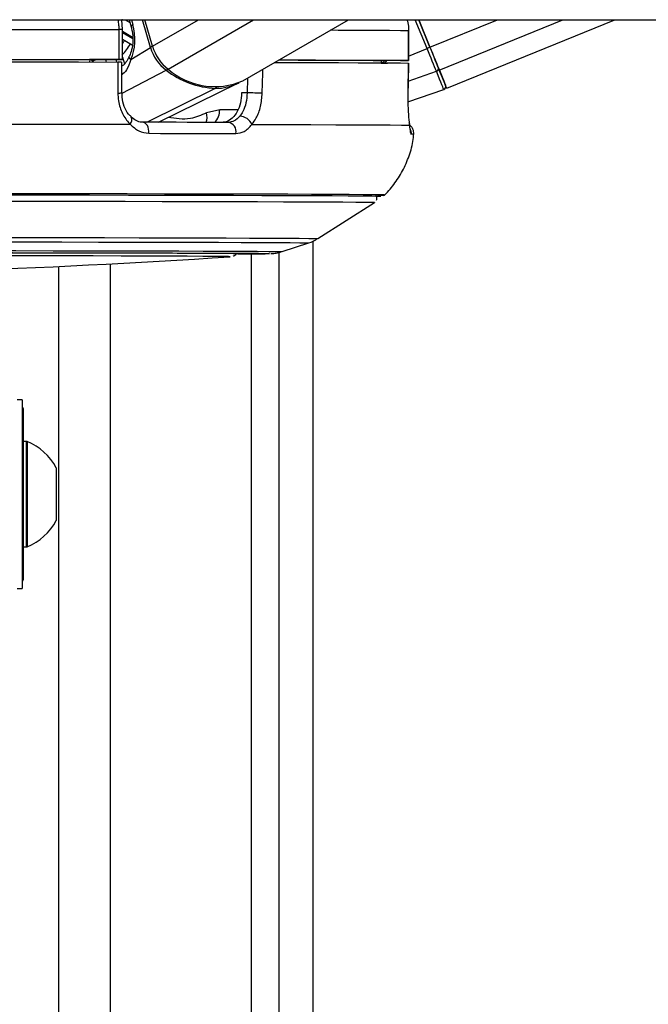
# Model space of a CAD drawing. Header units: millimetres. Extents: x 20 to 26059, y 28 to 17777.
# Tile 69 of 72: x 22630 to 22756, y 6573 to 6769. Entities that reach past the tile are written whole.
import ezdxf

# ---------------------------------------------------------------- set-up
doc = ezdxf.new("R2010")
doc.units = ezdxf.units.MM
doc.header["$LTSCALE"] = 2

msp = doc.modelspace()

# ---------------------------------------------------------------- linework, layer by layer
at = {"color": 7, "linetype": 'Continuous', "lineweight": 25}
for p, q in [((22570.12, 6769.33), (25025.24, 6769.33)), ((22651.03, 6767.37), (22650.91, 6769.3)), ((22652.33, 6769.33), (22652.74, 6767.93)), ((22657.01, 6764.03), (22655.48, 6769.33)), ((22675.06, 6757.15), (22696.1, 6769.33)), ((22712.4, 6763.83), (22710.16, 6769.33)), ((22710.16, 6769.33), (22712.4, 6763.82)), ((22715.74, 6755.63), (22749.32, 6769.33)), ((22650.26, 6767.37), (22650.26, 6761.37)), ((22651.05, 6761.37), (22651.05, 6767.37)), ((22708.12, 6767.18), (22708.12, 6761.18)), ((22708.14, 6767.18), (22708.12, 6767.18)), ((22708.14, 6761.18), (22708.14, 6767.18)), ((22651.05, 6765.42), (22652.96, 6764.28)), ((22652.68, 6761.37), (22656.62, 6763.79)), ((22650.46, 6761.37), (22644.46, 6761.36)), ((22644.47, 6761.37), (22644.46, 6760.88)), ((22650.89, 6754.73), (22650.88, 6760.87)), ((22702.66, 6761.19), (22702.65, 6760.73)), ((22702.65, 6760.68), (22703.94, 6760.68)), ((22706.14, 6761.18), (22702.66, 6761.18)), ((22708.01, 6754.51), (22708.11, 6760.68)), ((22708.08, 6760.68), (22708.09, 6760.68)), ((22658.2, 6748.86), (22674.07, 6756.63)), ((22650.89, 6754.73), (22650.89, 6754.74)), ((22675.9, 6754.71), (22674.8, 6754.71)), ((22708, 6752.93), (22715.14, 6755.42)), ((22708, 6754.51), (22708.02, 6754.51)), ((22670.42, 6751.36), (22667.79, 6750.71)), ((22652.72, 6749.93), (22652.7, 6749.95)), ((22690.03, 6725.63), (22701.34, 6732.86)), ((22682.87, 6723.03), (22688.19, 6724.76)), ((22689.06, 2354.33), (22689.06, 6725.11)), ((22631, 6693.41), (22630, 6693.41)), ((22631, 6693.41), (22631, 6655.81)), ((22631.2, 6691.71), (22631.2, 6657.51)), ((22631.96, 6685.11), (22631.2, 6685.11)), ((22631.76, 6685.11), (22631.2, 6685.11)), ((22631.76, 6685.11), (22631.76, 6664.11)), ((22631.96, 6685.11), (22631.96, 6664.11)), ((22637.8, 6679.86), (22637.8, 6669.36)), ((22631.2, 6664.11), (22631.96, 6664.11)), ((22631.2, 6664.11), (22631.76, 6664.11)), ((22630, 6655.81), (22631, 6655.81))]:
    msp.add_line(p, q, dxfattribs=at)
at = {"color": 8, "linetype": 'Continuous', "lineweight": 25}
for p, q in [((22651.53, 6769.33), (22652.5, 6768.76)), ((22652.8, 6769.33), (22653.09, 6768.35)), ((22656.62, 6763.79), (22655.02, 6769.33)), ((22657.01, 6764.03), (22666.17, 6769.33)), ((22660.15, 6759.47), (22677.17, 6769.33)), ((22711.82, 6763.59), (22709.47, 6769.33)), ((22712.4, 6763.83), (22725.89, 6769.33)), ((22714.26, 6759.26), (22738.94, 6769.33)), ((22653.03, 6765.78), (22651.05, 6766.96)), ((22651.05, 6766.76), (22653.05, 6765.57)), ((22651.05, 6761.82), (22651.42, 6760.53)), ((22708.14, 6762.08), (22711.82, 6763.59)), ((22645.01, 6760.98), (22645.04, 6760.88)), ((22645.18, 6760.88), (22645.13, 6761.05)), ((22647.62, 6761.36), (22647.76, 6760.88)), ((22649.89, 6760.87), (22649.75, 6761.37)), ((22705.91, 6761.17), (22705.91, 6761.18)), ((22650.94, 6754.63), (22659.74, 6759.25)), ((22708.05, 6757.03), (22713.67, 6759.05)), ((22675.97, 6757.67), (22675.9, 6754.71)), ((22655.86, 6748.86), (22669.55, 6755.63)), ((22674.04, 6751.36), (22670.42, 6751.36)), ((22701.34, 6732.86), (22701.34, 6732.86)), ((22702.42, 6734.04), (22702.42, 6734.04)), ((22702.6, 6734.04), (22702.6, 6734.04)), ((22689.05, 2354.33), (22689.05, 6725.11)), ((22676.78, 2354.33), (22676.78, 6722.58)), ((22682.25, 6722.87), (22682.25, 2354.33)), ((22648.53, 6720.58), (22648.53, 2354.33)), ((22672.51, 6722.01), (22672.51, 6722.02)), ((22638.33, 2354.33), (22638.33, 6720.07))]:
    msp.add_line(p, q, dxfattribs=at)
at = {"color": 8, "linetype": 'Continuous', "lineweight": 25, "flags": 128}
for points in [[(22653.09, 6768.35), (22652.93, 6768.24), (22652.81, 6768.13), (22652.75, 6768.04), (22652.73, 6767.95), (22652.74, 6767.93)], [(22692.55, 6767.28), (22694.1, 6767.27), (22698.08, 6767.25), (22701.48, 6767.23), (22704.29, 6767.22), (22706.51, 6767.2), (22708.12, 6767.18)], [(22652.68, 6761.37), (22652.53, 6761.54), (22652.43, 6761.7), (22652.38, 6761.85), (22652.38, 6761.99), (22652.4, 6762.05)], [(22645.13, 6761.05), (22645.07, 6761.22), (22645, 6761.36)], [(22650.84, 6760.01), (22650.86, 6760.02), (22650.98, 6760.11)], [(22678.91, 6754.64), (22679, 6758.64), (22679.02, 6759.44)], [(22652.56, 6748.47), (22652.73, 6748.8), (22652.85, 6749.11), (22652.89, 6749.4), (22652.87, 6749.65), (22652.78, 6749.85), (22652.72, 6749.93)], [(22703.3, 6734.33), (22703.22, 6734.34), (22703.16, 6734.34)], [(22559.5, 6725.89), (22569.14, 6725.89), (22578.72, 6725.88), (22588.21, 6725.88), (22597.53, 6725.88), (22606.65, 6725.87), (22615.51, 6725.86), (22624.07, 6725.85), (22632.27, 6725.84), (22640.07, 6725.83), (22647.44, 6725.82), (22654.32, 6725.81), (22660.69, 6725.79), (22666.5, 6725.78), (22671.73, 6725.76), (22676.35, 6725.74), (22680.32, 6725.73), (22683.64, 6725.71), (22686.28, 6725.69), (22688.23, 6725.67), (22689.47, 6725.65), (22690.01, 6725.64), (22690.03, 6725.63)], [(22559.5, 6725.01), (22569, 6725.01), (22578.45, 6725.01), (22587.8, 6725.01), (22597, 6725), (22605.99, 6725), (22614.72, 6724.99), (22623.16, 6724.98), (22631.24, 6724.97), (22638.94, 6724.96), (22646.2, 6724.95), (22652.99, 6724.94), (22659.26, 6724.92), (22665, 6724.91), (22670.15, 6724.89), (22674.7, 6724.87), (22678.62, 6724.86), (22681.9, 6724.84), (22684.5, 6724.82), (22686.42, 6724.8), (22687.65, 6724.79), (22688.17, 6724.77), (22688.19, 6724.76)], [(22559.5, 6723.27), (22568.83, 6723.27), (22578.1, 6723.27), (22587.27, 6723.27), (22596.29, 6723.26), (22605.09, 6723.26), (22613.63, 6723.25), (22621.86, 6723.24), (22629.73, 6723.23), (22637.2, 6723.22), (22644.22, 6723.21), (22650.76, 6723.19), (22656.78, 6723.18), (22662.24, 6723.17), (22667.11, 6723.15), (22671.36, 6723.13), (22674.98, 6723.12), (22677.93, 6723.1), (22680.2, 6723.08), (22681.79, 6723.06), (22682.67, 6723.05), (22682.87, 6723.03)], [(22680.38, 6722.64), (22680.31, 6722.63), (22680.28, 6722.63)]]:
    msp.add_lwpolyline(points, dxfattribs=at)
at = {"color": 7, "linetype": 'Continuous', "lineweight": 25, "flags": 128}
for points in [[(22579.77, 6767.43), (22589.27, 6767.43), (22598.66, 6767.42), (22607.88, 6767.42), (22616.9, 6767.41), (22625.68, 6767.4), (22634.19, 6767.4), (22642.4, 6767.39), (22650.26, 6767.37)], [(22714.26, 6759.26), (22714.1, 6759.68), (22713.9, 6760.15), (22713.69, 6760.68), (22713.45, 6761.25), (22713.2, 6761.86), (22712.94, 6762.5), (22712.68, 6763.16), (22712.4, 6763.83)], [(22712.4, 6763.82), (22712.65, 6763.23), (22712.89, 6762.64), (22713.12, 6762.07), (22713.34, 6761.52), (22713.55, 6761.01), (22713.74, 6760.54), (22713.92, 6760.11), (22714.07, 6759.74)], [(22713.67, 6759.05), (22713.5, 6759.46), (22713.31, 6759.93), (22713.1, 6760.46), (22712.86, 6761.03), (22712.62, 6761.63), (22712.36, 6762.27), (22712.09, 6762.92), (22711.82, 6763.59)], [(22579.77, 6761.43), (22589.27, 6761.43), (22598.66, 6761.42), (22607.88, 6761.42), (22616.9, 6761.41), (22625.68, 6761.4), (22634.19, 6761.4), (22642.4, 6761.39), (22650.26, 6761.37)], [(22579.98, 6760.93), (22589.43, 6760.93), (22598.76, 6760.92), (22607.93, 6760.92), (22616.9, 6760.91), (22625.63, 6760.9), (22634.1, 6760.9), (22642.26, 6760.89), (22650.08, 6760.87)], [(22582.5, 6761.42), (22590.81, 6761.42), (22599.01, 6761.41), (22607.08, 6761.41), (22614.99, 6761.4), (22622.7, 6761.4), (22630.21, 6761.39), (22637.47, 6761.38), (22644.47, 6761.37)], [(22650.08, 6760.87), (22650.09, 6756.88), (22650.1, 6754.7)], [(22650.26, 6761.37), (22650.57, 6761.37), (22650.81, 6761.37), (22650.97, 6761.37), (22651.04, 6761.37), (22651.02, 6761.37), (22650.92, 6761.37), (22650.73, 6761.37), (22650.46, 6761.37)], [(22681.39, 6760.81), (22684.6, 6760.8), (22689.63, 6760.79), (22694.13, 6760.77), (22698.08, 6760.75), (22701.46, 6760.74), (22704.27, 6760.72), (22706.48, 6760.7), (22708.09, 6760.68)], [(22682.22, 6761.29), (22686.09, 6761.28), (22689.99, 6761.26), (22693.46, 6761.25), (22696.47, 6761.23), (22699.01, 6761.22), (22701.08, 6761.2), (22702.66, 6761.19)], [(22682.25, 6761.31), (22684.51, 6761.3), (22689.57, 6761.29), (22694.1, 6761.27), (22698.08, 6761.25), (22701.48, 6761.23), (22704.29, 6761.22), (22706.51, 6761.2), (22708.12, 6761.18)], [(22708.12, 6761.18), (22708.13, 6761.18), (22708.05, 6761.18), (22707.89, 6761.18), (22707.65, 6761.18), (22707.33, 6761.18), (22706.97, 6761.18), (22706.56, 6761.18), (22706.14, 6761.18)], [(22708.09, 6760.68), (22708.03, 6756.68), (22708, 6754.51)], [(22715.14, 6755.42), (22715.12, 6755.48), (22715.05, 6755.66), (22714.93, 6755.95), (22714.76, 6756.35), (22714.56, 6756.87), (22714.3, 6757.49), (22714.01, 6758.22), (22713.67, 6759.05)], [(22714.07, 6759.74), (22714.4, 6758.94), (22714.68, 6758.23), (22714.93, 6757.62), (22715.13, 6757.12), (22715.29, 6756.73), (22715.41, 6756.44), (22715.48, 6756.27), (22715.5, 6756.21)], [(22715.74, 6755.63), (22715.74, 6755.63), (22715.64, 6755.86), (22715.36, 6756.56), (22714.9, 6757.7), (22714.26, 6759.26)], [(22576.68, 6748.53), (22586.96, 6748.53), (22597.11, 6748.52), (22607.08, 6748.52), (22616.82, 6748.51), (22626.28, 6748.5), (22635.42, 6748.49), (22644.2, 6748.48), (22652.56, 6748.47)], [(22656.3, 6746.65), (22656.3, 6747.07), (22656.24, 6747.48), (22656.13, 6747.86), (22655.98, 6748.2), (22655.77, 6748.48), (22655.54, 6748.69), (22655.28, 6748.82), (22655.01, 6748.86)], [(22672.13, 6748.83), (22670.15, 6748.83), (22668.12, 6748.84), (22666.04, 6748.84), (22663.92, 6748.84), (22661.76, 6748.85), (22659.55, 6748.85), (22657.3, 6748.86), (22655.01, 6748.86)], [(22676.86, 6748.42), (22683.03, 6748.41), (22688.61, 6748.39), (22693.57, 6748.37), (22697.88, 6748.35), (22701.52, 6748.33), (22704.48, 6748.31), (22706.74, 6748.29), (22708.29, 6748.27)], [(22656.3, 6746.65), (22658.62, 6746.64), (22660.9, 6746.64), (22663.14, 6746.64), (22665.33, 6746.63), (22667.48, 6746.63), (22669.58, 6746.62), (22671.64, 6746.62), (22673.65, 6746.61)], [(22702.6, 6734.04), (22702.58, 6734.05), (22702.05, 6734.06), (22700.8, 6734.08), (22698.85, 6734.1), (22696.21, 6734.12), (22692.89, 6734.14), (22688.9, 6734.16), (22684.26, 6734.18), (22679.01, 6734.19), (22673.16, 6734.21), (22666.74, 6734.23), (22659.79, 6734.24), (22652.34, 6734.25), (22644.43, 6734.27), (22636.09, 6734.28), (22627.37, 6734.29), (22618.32, 6734.3), (22608.97, 6734.3), (22599.37, 6734.31), (22589.58, 6734.31), (22579.64, 6734.32), (22569.59, 6734.32), (22559.5, 6734.32)], [(22702.42, 6734.04), (22702.4, 6734.05), (22701.87, 6734.06), (22700.62, 6734.08), (22698.68, 6734.1), (22696.04, 6734.12), (22692.72, 6734.14), (22688.73, 6734.16), (22684.11, 6734.18), (22678.86, 6734.19), (22673.01, 6734.21), (22666.61, 6734.23), (22659.66, 6734.24), (22652.22, 6734.25), (22644.32, 6734.27), (22635.99, 6734.28), (22627.29, 6734.29), (22618.24, 6734.3), (22608.91, 6734.3), (22599.32, 6734.31), (22589.54, 6734.31), (22579.61, 6734.32), (22569.58, 6734.32), (22559.5, 6734.32)], [(22703.16, 6734.34), (22702.52, 6734.36), (22701.12, 6734.38), (22699.03, 6734.4), (22696.27, 6734.41), (22692.83, 6734.43), (22688.75, 6734.45), (22684.04, 6734.47), (22678.72, 6734.48), (22672.82, 6734.5), (22666.37, 6734.52), (22659.39, 6734.53), (22651.93, 6734.54), (22644.02, 6734.56), (22635.7, 6734.57), (22627.01, 6734.58), (22617.99, 6734.58), (22608.68, 6734.59), (22599.13, 6734.6), (22589.4, 6734.6), (22579.51, 6734.61), (22569.53, 6734.61), (22561.2, 6734.61)], [(22559.5, 6733.14), (22569.5, 6733.14), (22579.46, 6733.14), (22589.31, 6733.13), (22599.02, 6733.13), (22608.53, 6733.12), (22617.8, 6733.12), (22626.77, 6733.11), (22635.42, 6733.1), (22643.68, 6733.09), (22651.52, 6733.07), (22658.91, 6733.06), (22665.8, 6733.05), (22672.16, 6733.03), (22677.95, 6733.01), (22683.16, 6733), (22687.76, 6732.98), (22691.71, 6732.96), (22695, 6732.94), (22697.62, 6732.92), (22699.55, 6732.91), (22700.79, 6732.89), (22701.32, 6732.87), (22701.34, 6732.86)], [(22559.5, 6722.88), (22568.75, 6722.88), (22577.95, 6722.87), (22587.04, 6722.87), (22595.97, 6722.87), (22604.69, 6722.86), (22613.14, 6722.85), (22621.28, 6722.84), (22629.05, 6722.83), (22636.42, 6722.82), (22643.33, 6722.81), (22649.75, 6722.8), (22655.65, 6722.78), (22660.98, 6722.77), (22665.71, 6722.75), (22669.82, 6722.74), (22673.28, 6722.72), (22676.07, 6722.7), (22678.18, 6722.69), (22679.6, 6722.67), (22680.31, 6722.65), (22680.38, 6722.64)], [(22559.5, 6722.87), (22568.52, 6722.86), (22577.49, 6722.86), (22586.34, 6722.86), (22595.03, 6722.85), (22603.5, 6722.85), (22611.71, 6722.84), (22619.58, 6722.83), (22627.09, 6722.82), (22634.18, 6722.81), (22640.81, 6722.8), (22646.94, 6722.79), (22652.53, 6722.77), (22657.55, 6722.76), (22661.96, 6722.74), (22665.74, 6722.73), (22668.87, 6722.71), (22671.32, 6722.69), (22673.08, 6722.68), (22674.14, 6722.66), (22674.5, 6722.64), (22674.5, 6722.64)], [(22672.51, 6722.02), (22672.2, 6722.03), (22671.18, 6722.05), (22669.45, 6722.07), (22667.03, 6722.08), (22663.93, 6722.1), (22660.17, 6722.12), (22655.77, 6722.13), (22650.76, 6722.15), (22645.18, 6722.16), (22639.05, 6722.17), (22632.43, 6722.18), (22625.34, 6722.2)], [(22672.46, 6722.01), (22672.51, 6722.01), (22672.51, 6722.01)]]:
    msp.add_lwpolyline(points, dxfattribs=at)
at = {"color": 8, "linetype": 'Continuous', "lineweight": 25}
for centre, radius, start, end in [((22650.4, 6704.99), 62.38, 89.4077, 90.1331), ((22642.71, 6770.05), 11.34, 316.4477, 330.7047), ((22641.37, 6770.8), 11.51, 327.2505, 330.8666), ((22657.48, 6762.28), 1.74, 105.0747, 119.7506), ((22643.58, 6760.56), 1.49, 16.0078, 32.1044), ((22659.21, 6760.15), 1.04, 300.3022, 323.8106), ((22650.27, 6759.61), 4.92, 267.9088, 277.147), ((22669.33, 6756.05), 0.474, 298.299, 334.2416), ((22664.93, 6749.92), 2.97, 338.6645, 15.5327), ((22667.13, 6751.23), 3.29, 313.2783, 2.138), ((22706.67, 6746.66), 2.01, 353.8003, 24.5295), ((22708.78, 6743.6), 2.85, 82.1856, 92.3295)]:
    msp.add_arc(centre, radius, start, end, dxfattribs=at)
at = {"color": 7, "linetype": 'Continuous', "lineweight": 25}
for centre, radius, start, end in [((22664.96, 6766.18), 8.68, 196.0192, 232.9827), ((22665.4, 6766.44), 8.73, 196.0192, 232.9827), ((22745.3, 6681.98), 88.21, 111.899, 112.3088), ((22641.32, 6767.49), 7.49, 299.5467, 300.6094), ((22699.89, 6765.37), 5.47, 301.0401, 309.9639), ((22670.33, 6772.85), 17.24, 232.0823, 267.4172), ((22669.44, 6770.07), 14.1, 228.7769, 293.5297), ((22713.53, 6759.59), 0.56, 284.5335, 15.6447), ((22669.69, 6765.71), 10.08, 269.253, 297.1189), ((22714.94, 6755.98), 0.6, 289.2026, 22.2027), ((22666.95, 6306.79), 448.02, 88.4701, 88.8548), ((22674.32, 6747.26), 2.79, 24.6211, 87.6809), ((22671.82, 6746.99), 1.87, 348.4047, 80.4099), ((22702.04, 6754.97), 20.68, 269.7113, 273.494), ((22673.49, 7073.02), 350.45, 270.093, 271.1099), ((22559.5, 8411.8), 1693.56, 266.17542, 273.82458), ((22630.8, 6691.71), 0.4, 0, 60), ((22627.8, 6674.61), 11.29, 27.7009, 68.3898), ((22627.8, 6674.61), 11.29, 291.6102, 332.2991), ((22630.8, 6657.51), 0.4, 300, 360)]:
    msp.add_arc(centre, radius, start, end, dxfattribs=at)
msp.add_ellipse((22648.53, 6765.55), major_axis=(-0.18, 7.38), ratio=0.672592, start_param=4.094691, end_param=5.085357, dxfattribs=at)
at = {"color": 8, "linetype": 'Continuous', "lineweight": 25}
for points, knots in [([(22650.07, 6769.33), (22650.14, 6768.97), (22650.27, 6768.32), (22650.26, 6767.66), (22650.26, 6767.37)], [0, 0, 0, 0, 0.570946, 1, 1, 1, 1]), ([(22651.01, 6769.33), (22650.98, 6769.33), (22650.95, 6769.33), (22650.92, 6769.3), (22650.91, 6769.3)], [0, 0, 0, 0, 0.814996, 1, 1, 1, 1]), ([(22645.7, 6761.36), (22645.59, 6761.3), (22645.37, 6761.19), (22645.21, 6761.09), (22645.13, 6761.05)], [0, 0, 0, 0, 0.546981, 1, 1, 1, 1]), ([(22703.29, 6760.72), (22703.32, 6760.74), (22703.52, 6760.84), (22703.66, 6761.02), (22703.77, 6761.18)], [0, 0, 0, 0, 0.166473, 1, 1, 1, 1]), ([(22667.79, 6750.71), (22666.72, 6750.26), (22664.22, 6749.18), (22661.62, 6749.58), (22660.13, 6749.8)], [0, 0, 0, 0, 0.4256891, 1, 1, 1, 1])]:
    msp.add_open_spline(points, degree=3, knots=knots, dxfattribs=at)
at = {"color": 7, "linetype": 'Continuous', "lineweight": 25}
for points, knots in [([(22652.74, 6767.93), (22652.81, 6767.64), (22653.04, 6766.75), (22653.14, 6765.14), (22652.92, 6763.39), (22652.56, 6762.46), (22652.4, 6762.05)], [0, 0, 0, 0, 0.153784, 0.459117, 0.76533, 1, 1, 1, 1]), ([(22707.8, 6769.33), (22707.93, 6768.9), (22708.13, 6768.2), (22708.12, 6767.47), (22708.12, 6767.18)], [0, 0, 0, 0, 0.610027, 1, 1, 1, 1]), ([(22652.4, 6762.06), (22652.37, 6761.99), (22652.15, 6761.49), (22651.7, 6760.76), (22651.25, 6760.21), (22650.91, 6760.11), (22650.83, 6760.09)], [0, 0, 0, 0, 0.068713, 0.462957, 0.877906, 1, 1, 1, 1]), ([(22650.85, 6760.87), (22650.85, 6760.87), (22650.85, 6760.87), (22650.6, 6760.87), (22650.26, 6760.87), (22650.08, 6760.87)], [0, 0, 0, 0, 0.246344, 0.611984, 1, 1, 1, 1]), ([(22652.68, 6761.37), (22652.44, 6760.62), (22652.01, 6759.29), (22651.18, 6758.57), (22650.81, 6758.25)], [0, 0, 0, 0, 0.566074, 1, 1, 1, 1]), ([(22650.1, 6754.7), (22650.12, 6754.17), (22650.19, 6752.74), (22650.92, 6750.54), (22651.91, 6749.11), (22652.52, 6748.51), (22652.56, 6748.47)], [0, 0, 0, 0, 0.220493, 0.593656, 0.970348, 1, 1, 1, 1]), ([(22652.74, 6749.99), (22652.56, 6750.15), (22652.01, 6750.63), (22651.34, 6751.98), (22650.89, 6753.49), (22650.93, 6754.44), (22650.94, 6754.74)], [0, 0, 0, 0, 0.1665402, 0.5083692, 0.8443644, 1, 1, 1, 1]), ([(22674.8, 6754.71), (22674.75, 6754.04), (22674.64, 6752.7), (22673.96, 6750.93), (22672.98, 6749.6), (22671.91, 6748.92), (22671.2, 6748.85), (22670.93, 6748.83)], [0, 0, 0, 0, 0.215288, 0.430555, 0.64649, 0.863795, 1, 1, 1, 1]), ([(22675.9, 6754.71), (22675.85, 6754.05), (22675.73, 6752.71), (22675.17, 6751.1), (22674.65, 6750.36), (22674.43, 6750.05)], [0, 0, 0, 0, 0.370015, 0.740315, 1, 1, 1, 1]), ([(22676.86, 6748.42), (22677.16, 6748.83), (22677.88, 6749.82), (22678.68, 6751.97), (22678.83, 6753.75), (22678.91, 6754.64)], [0, 0, 0, 0, 0.260354, 0.63069, 1, 1, 1, 1]), ([(22708, 6754.51), (22707.99, 6753.97), (22707.98, 6752.54), (22708.07, 6750.34), (22708.21, 6748.91), (22708.29, 6748.32), (22708.29, 6748.27)], [0, 0, 0, 0, 0.2204933, 0.593656, 0.9703484, 1, 1, 1, 1]), ([(22674.43, 6750.05), (22674.07, 6749.68), (22673.37, 6748.98), (22672.53, 6748.88), (22672.13, 6748.83)], [0, 0, 0, 0, 0.519417, 1, 1, 1, 1]), ([(22652.56, 6748.47), (22653.11, 6747.96), (22654.23, 6746.92), (22655.6, 6746.74), (22656.3, 6746.65)], [0, 0, 0, 0, 0.485349, 1, 1, 1, 1]), ([(22655.02, 6748.87), (22654.96, 6748.87), (22654.53, 6748.85), (22653.78, 6749.06), (22653.06, 6749.65), (22652.72, 6749.93)], [0, 0, 0, 0, 0.073114, 0.565675, 1, 1, 1, 1]), ([(22673.65, 6746.61), (22674.21, 6746.69), (22675.38, 6746.85), (22676.35, 6747.88), (22676.86, 6748.42)], [0, 0, 0, 0, 0.475859, 1, 1, 1, 1]), ([(22708.45, 6747.47), (22708.45, 6747.47), (22708.45, 6747.47), (22708.39, 6747.79), (22708.34, 6748.23), (22708.27, 6748.7), (22708.25, 6748.81)], [0, 0, 0, 0, 0.116826, 0.417151, 0.865577, 1, 1, 1, 1]), ([(22709.15, 6746.43), (22709.16, 6746.63), (22709.18, 6747.06), (22708.94, 6747.63), (22708.62, 6748.06), (22708.39, 6748.23), (22708.29, 6748.29)], [0, 0, 0, 0, 0.276268, 0.579105, 0.826415, 1, 1, 1, 1]), ([(22708.29, 6748.27), (22708.35, 6747.77), (22708.47, 6746.72), (22708.59, 6746.54), (22708.66, 6746.45)], [0, 0, 0, 0, 0.485349, 1, 1, 1, 1]), ([(22703.15, 6734.2), (22703.22, 6734.26), (22704.08, 6734.99), (22705.47, 6736.75), (22707.21, 6739.48), (22708.41, 6742.56), (22709.07, 6744.91), (22709.11, 6746.22), (22709.12, 6746.41)], [0, 0, 0, 0, 0.0194344, 0.2448237, 0.4786875, 0.7174218, 0.9587999, 1, 1, 1, 1]), ([(22701.7, 6733.27), (22701.7, 6733.27), (22701.77, 6733.36), (22701.82, 6733.64), (22701.79, 6733.98), (22701.69, 6734.15), (22701.65, 6734.21)], [0, 0, 0, 0, 0.002438, 0.377603, 0.792402, 1, 1, 1, 1]), ([(22687.92, 6724.69), (22688.26, 6724.79), (22688.92, 6724.98), (22689.52, 6725.37), (22689.81, 6725.55)], [0, 0, 0, 0, 0.525378, 1, 1, 1, 1]), ([(22673.11, 6722.15), (22673.15, 6722.17), (22673.3, 6722.22), (22673.61, 6722.4), (22673.8, 6722.63), (22673.88, 6722.73)], [0, 0, 0, 0, 0.145745, 0.625332, 1, 1, 1, 1]), ([(22680.65, 6722.64), (22680.67, 6722.64), (22680.75, 6722.64), (22680.94, 6722.65), (22681.32, 6722.69), (22681.9, 6722.77), (22682.33, 6722.89), (22682.54, 6722.94)], [0, 0, 0, 0, 0.157492, 0.481501, 0.72328, 0.864699, 1, 1, 1, 1])]:
    msp.add_open_spline(points, degree=3, knots=knots, dxfattribs=at)

doc.saveas('drawing.dxf')
